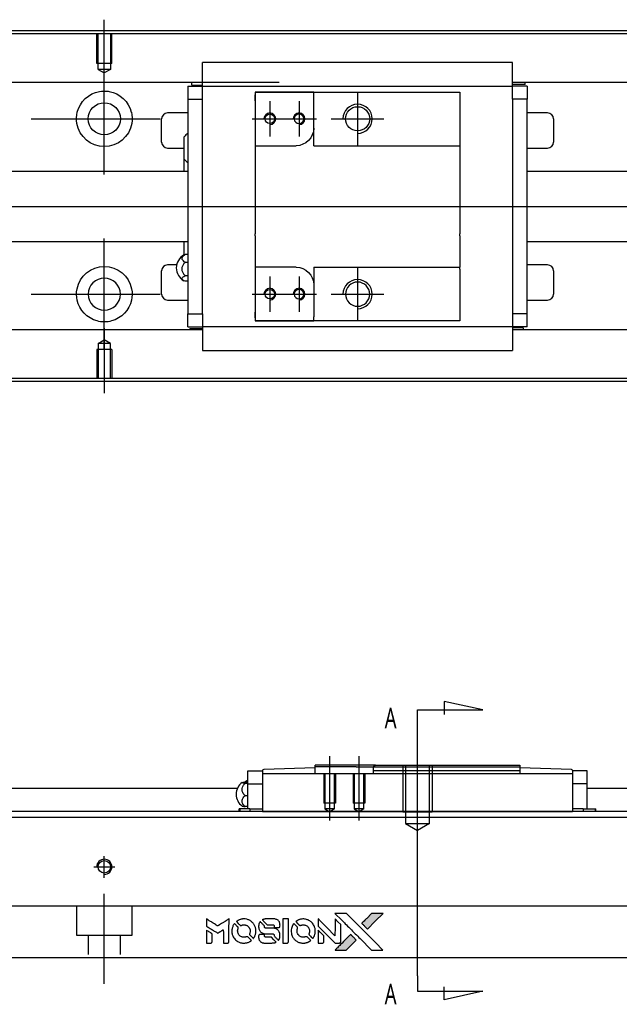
# Model space of a CAD drawing. Header units: millimetres. Extents: x -202 to 3135, y -1537 to 860.
# Tile 8 of 34: x 28 to 130, y -979 to -811. Entities that reach past the tile are written whole.
import ezdxf
from ezdxf.lldxf.tags import DXFTag

# ---------------------------------------------------------------- set-up
doc = ezdxf.new("R2010")
doc.units = ezdxf.units.MM
doc.layers.get('0').update_dxf_attribs({"linetype": 'CONTINUOUS'})
doc.styles.add('CHN', font='Microsoft JhengHei.ttf')
tags = doc.linetypes.add('DASHED', pattern=[25.72, 12.86, -12.86]).pattern_tags.tags
tags[6:7] = [DXFTag(74, 4), DXFTag(75, 0), DXFTag(340, '0'), DXFTag(46, 0.0), DXFTag(50, 0.0), DXFTag(44, 0.0), DXFTag(45, 0.0)]
tags[4:5] = [DXFTag(74, 4), DXFTag(75, 0), DXFTag(340, '0'), DXFTag(46, 0.0), DXFTag(50, 0.0), DXFTag(44, 0.0), DXFTag(45, 0.0)]
tags = doc.linetypes.add('HIDDEN', pattern=[0.5, 0.25, -0.25]).pattern_tags.tags
tags[6:7] = [DXFTag(74, 4), DXFTag(75, 0), DXFTag(340, '0'), DXFTag(46, 0.0), DXFTag(50, 0.0), DXFTag(44, 0.0), DXFTag(45, 0.0)]
tags[4:5] = [DXFTag(74, 4), DXFTag(75, 0), DXFTag(340, '0'), DXFTag(46, 0.0), DXFTag(50, 0.0), DXFTag(44, 0.0), DXFTag(45, 0.0)]

# ---------------------------------------------------------------- blocks, each defined once
blk = doc.blocks.new('MosionX logo(完整正式版)')
h = blk.add_hatch(color=22)
h.dxf.hatch_style = 1
h.paths.add_polyline_path([(-1416, 1831), (-1517, 1831), (-1619, 1831), (-1707, 1742, 0.000288), (-1740, 1709, 0.000479), (-1769, 1680, 0.000013), (-1794, 1654, 0.197177), (-1794, 1654, 0.197497), (-1794, 1653, 0.00004), (-1779, 1638, 0.000834), (-1763, 1622, 0.000506), (-1744, 1603), (-1694, 1552), (-1555, 1692)])
h.paths.add_polyline_path([(-1892, 1355), (-1942, 1405, 0.000476), (-1962, 1424, 0.000789), (-1978, 1441, 0.000035), (-1993, 1455, 0.19758), (-1993, 1456, 0.198396), (-1994, 1455, 0.000019), (-2014, 1435, 0.000582), (-2036, 1413, 0.000351), (-2062, 1387, 0.000108), (-2174, 1275, 0.000692), (-2230, 1218, 0.000077), (-2269, 1179, 0.197527), (-2269, 1178, 0.410182), (-2269, 1177, 0.000493), (-2248, 1177, 0.002424), (-2219, 1177, 0.000529), (-2169, 1177), (-2070, 1177), (-1981, 1266)])
at = {"color": 22}
for points in [[(-2150, 1708, -0.000056), (-2089, 1647, -0.000021), (-2004, 1562, -0.000021), (-1911, 1469, -0.000025), (-1823, 1381), (-1619, 1177), (-1518, 1177), (-1417, 1177), (-1553, 1315, 0.000274), (-1619, 1381, 0.000123), (-1705, 1467, 0.000121), (-1797, 1559, 0.000165), (-1879, 1641), (-2068, 1831), (-2170, 1831), (-2272, 1831)], [(-1707, 1742, 0.000288), (-1740, 1709, 0.000479), (-1769, 1680, 0.000013), (-1794, 1654, 0.197177), (-1794, 1654, 0.197497), (-1794, 1653, 0.00004), (-1779, 1638, 0.000836), (-1763, 1622, 0.000505), (-1744, 1603), (-1694, 1552), (-1555, 1692), (-1416, 1831), (-1517, 1831), (-1619, 1831)], [(-4562, 1668), (-4562, 1603), (-4545, 1592, -0.000297), (-4534, 1586, -0.000037), (-4510, 1571, -0.000043), (-4482, 1554, -0.000036), (-4452, 1535, 0.000044), (-4422, 1517, 0.000063), (-4396, 1501, 0.000035), (-4374, 1488, 0.0009), (-4368, 1484), (-4360, 1479), (-4348, 1486, 0.001175), (-4342, 1490, 0.000208), (-4329, 1498, 0.000225), (-4315, 1506, 0.000203), (-4300, 1516, -0.000711), (-4286, 1525, -0.001119), (-4274, 1532, -0.000263), (-4263, 1539, -0.04589), (-4262, 1539, -0.519312), (-4261, 1539, -0.001914), (-4261, 1521, -0.003124), (-4260, 1493, -0.000285), (-4260, 1421), (-4260, 1303), (-4219, 1303, 0.001727), (-4189, 1303, 0.025279), (-4179, 1303, 0.073886), (-4173, 1305, 0.07426), (-4167, 1308, 0.03264), (-4166, 1310, 0.01784), (-4164, 1311, 0.017712), (-4163, 1313, 0.026854), (-4162, 1315), (-4160, 1319), (-4160, 1526), (-4159, 1733), (-4162, 1731, -0.004595), (-4163, 1730, -0.00016), (-4169, 1726, -0.000298), (-4177, 1722, -0.000208), (-4185, 1717, 0.000986), (-4210, 1701, 0.00025), (-4250, 1676, 0.000268), (-4292, 1650, 0.000436), (-4329, 1627, -0.002932), (-4341, 1619, -0.004718), (-4351, 1613, -0.001113), (-4360, 1608, -0.227179), (-4361, 1608, -0.045982), (-4362, 1608, -0.000145), (-4374, 1616, -0.000825), (-4387, 1624, -0.000517), (-4403, 1634, 0.000056), (-4458, 1668, 0.000289), (-4488, 1687, 0.000481), (-4511, 1701, 0.000418), (-4535, 1715), (-4562, 1732)], [(-4068, 1643, 0.064158), (-4094, 1594, 0.06356), (-4108, 1539, 0.064004), (-4107, 1483, 0.066747), (-4091, 1429, 0.04321), (-4073, 1396, 0.044737), (-4050, 1367, 0.044901), (-4021, 1342, 0.044184), (-3989, 1323, 0.026293), (-3965, 1313, 0.033344), (-3941, 1306, 0.033227), (-3917, 1303, 0.025815), (-3890, 1302, 0.023119), (-3864, 1304, 0.031044), (-3841, 1308, 0.031337), (-3819, 1315, 0.024258), (-3796, 1325, 0.015622), (-3788, 1329, 0.008495), (-3778, 1335, 0.008415), (-3769, 1341, 0.020814), (-3763, 1346), (-3760, 1348), (-3791, 1379, 0.002843), (-3814, 1403, 0.033917), (-3823, 1411, 0.087906), (-3831, 1414, 0.073302), (-3839, 1416, 0.022047), (-3843, 1415, 0.026465), (-3847, 1415, 0.022233), (-3851, 1414, 0.009985), (-3857, 1412, -0.039011), (-3876, 1407, -0.044398), (-3896, 1406, -0.045096), (-3915, 1408, -0.04265), (-3934, 1413, -0.071154), (-3961, 1428, -0.068827), (-3983, 1450, -0.068713), (-3998, 1476, -0.070507), (-4005, 1506, -0.028605), (-4006, 1519, -0.031418), (-4005, 1531, -0.031044), (-4002, 1544, -0.02668), (-3998, 1556, 0.038913), (-3996, 1564, 0.043732), (-3995, 1571, 0.047754), (-3995, 1578, 0.075756), (-3997, 1583, 0.07294), (-3999, 1586, 0.003456), (-4006, 1594, 0.005023), (-4017, 1605, 0.002422), (-4030, 1619, 0.000819), (-4042, 1631, 0.001349), (-4053, 1641, 0.0001), (-4062, 1650, 0.205335), (-4062, 1651, 0.219821), (-4063, 1650, 0.002494), (-4064, 1648, 0.007089), (-4066, 1646, 0.004494)], [(-3917, 1731, 0.024131), (-3935, 1728, 0.022344), (-3954, 1723, 0.021883), (-3972, 1717, 0.020884), (-3990, 1709, 0.010669), (-4000, 1703, 0.010389), (-4011, 1697, 0.010913), (-4020, 1692, 0.022227), (-4026, 1687), (-4029, 1685), (-3996, 1653, 0.002452), (-3984, 1640, 0.003628), (-3972, 1630, 0.001662), (-3963, 1621, 0.070159), (-3960, 1619, 0.047671), (-3958, 1618, 0.018624), (-3956, 1618, 0.017921), (-3953, 1617, 0.018804), (-3950, 1617, 0.018255), (-3946, 1617, 0.041312), (-3943, 1617, 0.037164), (-3939, 1618, 0.012342), (-3935, 1620, -0.015101), (-3924, 1624, -0.035998), (-3916, 1626, -0.033244), (-3907, 1627, -0.011249), (-3894, 1627, -0.004059), (-3883, 1627, -0.019693), (-3877, 1627, -0.027943), (-3872, 1626, -0.014411), (-3866, 1624, -0.033089), (-3851, 1619, -0.033887), (-3838, 1613, -0.034021), (-3825, 1604, -0.033942), (-3814, 1594, -0.02816), (-3804, 1582, -0.035032), (-3796, 1570, -0.035269), (-3790, 1557, -0.029196), (-3785, 1543, -0.037862), (-3782, 1526, -0.043657), (-3782, 1510, -0.043064), (-3784, 1494, -0.035184), (-3790, 1477, 0.033699), (-3792, 1470, 0.052815), (-3793, 1463, 0.059167), (-3793, 1456, 0.058972), (-3791, 1450, 0.059208), (-3788, 1445, 0.021125), (-3783, 1439, 0.008691), (-3773, 1429, 0.000851), (-3749, 1405, 0.001873), (-3736, 1393, 0.013884), (-3730, 1387, 0.022355), (-3726, 1385, 0.341453), (-3725, 1385, 0.073011), (-3722, 1388, 0.004587), (-3714, 1399, 0.00748), (-3707, 1411, 0.016837), (-3702, 1420, 0.028606), (-3692, 1443, 0.031352), (-3685, 1465, 0.031004), (-3681, 1489, 0.0268), (-3680, 1514, 0.026698), (-3681, 1541, 0.03002), (-3686, 1566, 0.030357), (-3693, 1590, 0.028554), (-3703, 1614, 0.062944), (-3732, 1658, 0.062206), (-3772, 1694, 0.062448), (-3819, 1719, 0.064355), (-3870, 1731, 0.017377), (-3880, 1731, 0.008369), (-3893, 1731, 0.008367), (-3907, 1731, 0.01757)], [(-3610, 1675, 0.023289), (-3616, 1665, 0.026845), (-3621, 1655, 0.026047), (-3626, 1644, 0.019751), (-3629, 1631, 0.013249), (-3631, 1624, 0.025169), (-3631, 1618, 0.016532), (-3632, 1611, 0.002937), (-3632, 1598, 0.003317), (-3632, 1586, 0.011808), (-3631, 1578, 0.01777), (-3631, 1572, 0.021476), (-3630, 1567, 0.04325), (-3623, 1544, 0.045753), (-3612, 1523, 0.04649), (-3598, 1505, 0.047672), (-3581, 1490, 0.025315), (-3573, 1485, 0.015208), (-3564, 1480, 0.01512), (-3554, 1476, 0.022488), (-3546, 1473, 0.027857), (-3532, 1469, 0.034138), (-3519, 1467, 0.014286), (-3499, 1467, 0.00124), (-3449, 1467, -0.00103), (-3418, 1467, -0.002552), (-3396, 1466, -0.001594), (-3379, 1466, -0.047676), (-3374, 1466, -0.085307), (-3367, 1463, -0.097789), (-3361, 1457, -0.085947), (-3357, 1450, -0.051339), (-3356, 1440, 0.014634), (-3355, 1436, 0.015028), (-3355, 1433, 0.014927), (-3354, 1430, 0.059415), (-3353, 1429, 0.070595), (-3351, 1425, 0.00028), (-3315, 1389, 0.000111), (-3279, 1352, 0.200239), (-3277, 1352, 0.268906), (-3276, 1352, 0.001866), (-3271, 1361, 0.007532), (-3267, 1370, 0.017818), (-3263, 1376, 0.013256), (-3261, 1383, 0.011636), (-3258, 1391, 0.011528), (-3256, 1399, 0.012303), (-3254, 1407, 0.0423), (-3252, 1419, 0.013657), (-3252, 1437, 0.013857), (-3252, 1455, 0.037428), (-3254, 1468, 0.014927), (-3256, 1477, 0.0122), (-3259, 1486, 0.012518), (-3262, 1494, 0.023062), (-3265, 1501, 0.065961), (-3281, 1525, 0.06055), (-3304, 1545, 0.059676), (-3331, 1559, 0.060497), (-3360, 1567, 0.025683), (-3367, 1567, 0.001528), (-3386, 1567, 0.002124), (-3410, 1568, 0.001173), (-3439, 1568, -0.000809), (-3490, 1568, -0.017164), (-3506, 1568, -0.063931), (-3514, 1570, -0.108429), (-3520, 1573, -0.052941), (-3523, 1577, -0.063675), (-3525, 1582, -0.050562), (-3526, 1587, -0.020337), (-3527, 1595, 0.009897), (-3528, 1599, 0.016482), (-3528, 1603, 0.019019), (-3529, 1606, 0.06043), (-3530, 1608, 0.076267), (-3533, 1613, 0.00054), (-3566, 1646, 0.000307), (-3601, 1680, 0.142594), (-3604, 1681, 0.232419), (-3604, 1681, 0.022995), (-3606, 1680, 0.024627), (-3608, 1678, 0.015407)], [(-3516, 1731, 0.018538), (-3522, 1730, 0.010695), (-3530, 1729, 0.01068), (-3538, 1727, 0.017678), (-3544, 1725, 0.013849), (-3551, 1722, 0.011814), (-3559, 1719, 0.004513), (-3566, 1716, 0.290035), (-3566, 1715, 0.196418), (-3566, 1714, 0.000124), (-3554, 1702, 0.001477), (-3540, 1688, 0.000898), (-3524, 1671), (-3481, 1629), (-3427, 1628, -0.001471), (-3387, 1628, -0.028714), (-3374, 1627, -0.097073), (-3367, 1625, -0.084199), (-3361, 1620, -0.042698), (-3359, 1616, -0.053912), (-3357, 1612, -0.051004), (-3356, 1608, -0.032967), (-3355, 1602, 0.00807), (-3355, 1600, 0.003023), (-3355, 1596, 0.002994), (-3355, 1592, 0.003629), (-3355, 1588), (-3354, 1579), (-3313, 1579, 0.001618), (-3293, 1579, 0.005206), (-3280, 1579, 0.00535), (-3271, 1579, 0.060675), (-3268, 1580, 0.048484), (-3266, 1581, 0.02389), (-3264, 1582, 0.022812), (-3261, 1584, 0.02462), (-3259, 1586, 0.061781), (-3255, 1591, 0.080179), (-3253, 1596, 0.048561), (-3252, 1604, 0.010021), (-3251, 1619, 0.016602), (-3252, 1638, 0.031409), (-3254, 1653, 0.036474), (-3258, 1666, 0.03439), (-3263, 1679, 0.065928), (-3277, 1699, 0.069066), (-3296, 1715, 0.065697), (-3319, 1725, 0.051559), (-3346, 1731, 0.020904), (-3360, 1731, 0.000451), (-3431, 1731, 0.000419), (-3502, 1732, 0.022759)], [(-3202, 1517), (-3202, 1303), (-3160, 1303), (-3118, 1303), (-3113, 1306, 0.071429), (-3109, 1309, 0.054799), (-3105, 1313, 0.053585), (-3102, 1318, 0.060698), (-3101, 1323, 0.033975), (-3100, 1332, 0.000112), (-3100, 1441, 0.000726), (-3100, 1548, 0.001084), (-3101, 1641), (-3102, 1732), (-3152, 1732), (-3202, 1732)], [(-3011, 1643, 0.018008), (-3017, 1634, 0.009842), (-3023, 1622, 0.009807), (-3030, 1610, 0.015716), (-3035, 1599, 0.048467), (-3047, 1561, 0.045841), (-3052, 1520, 0.046006), (-3049, 1479, 0.049638), (-3039, 1441, 0.064819), (-3012, 1391, 0.06695), (-2974, 1350, 0.066691), (-2926, 1320, 0.063505), (-2872, 1304, 0.03135), (-2858, 1302, 0.010439), (-2837, 1302, 0.010391), (-2817, 1302, 0.032408), (-2803, 1304, 0.015696), (-2787, 1307, 0.018095), (-2771, 1312, 0.018551), (-2757, 1317, 0.018352), (-2743, 1323, 0.015568), (-2733, 1328, 0.009832), (-2723, 1334, 0.009795), (-2713, 1341, 0.023727), (-2706, 1346), (-2703, 1348), (-2734, 1379, 0.001528), (-2751, 1397, 0.010022), (-2760, 1406, 0.019586), (-2766, 1411, 0.061865), (-2771, 1413, 0.055054), (-2777, 1415, 0.061607), (-2784, 1416, 0.048725), (-2792, 1415, 0.020221), (-2802, 1412, -0.017722), (-2813, 1409, -0.02685), (-2822, 1407, -0.02759), (-2832, 1406, -0.020233), (-2843, 1406, -0.04793), (-2864, 1409, -0.048386), (-2883, 1416, -0.047866), (-2901, 1426, -0.044964), (-2917, 1440, -0.04333), (-2931, 1457, -0.050921), (-2941, 1475, -0.051473), (-2946, 1495, -0.0459), (-2948, 1516, -0.019014), (-2948, 1526, -0.024114), (-2947, 1535, -0.025081), (-2945, 1544, -0.023892), (-2942, 1553, 0.008624), (-2939, 1560, 0.026486), (-2938, 1564, 0.035074), (-2937, 1568, 0.02756), (-2937, 1573, 0.087163), (-2939, 1580, 0.073291), (-2942, 1587, 0.028074), (-2951, 1596, 0.002594), (-2973, 1619), (-3005, 1651)], [(-2860, 1730, 0.023681), (-2878, 1728, 0.022402), (-2896, 1723, 0.021929), (-2914, 1717, 0.020503), (-2931, 1709, 0.013745), (-2941, 1704, 0.009767), (-2952, 1698, 0.009658), (-2962, 1691, 0.027804), (-2968, 1687), (-2971, 1685), (-2939, 1653, 0.002053), (-2924, 1638, 0.006738), (-2914, 1628, 0.007826), (-2907, 1622, 0.063909), (-2903, 1619, 0.061532), (-2897, 1617, 0.068674), (-2891, 1617, 0.052072), (-2885, 1618, 0.019648), (-2875, 1621, -0.018366), (-2864, 1624, -0.0288), (-2854, 1626, -0.029061), (-2844, 1627, -0.019155), (-2832, 1627, -0.053809), (-2807, 1624, -0.058833), (-2784, 1615, -0.058566), (-2764, 1601, -0.052525), (-2746, 1582, -0.044733), (-2737, 1566, -0.040573), (-2729, 1547, -0.041123), (-2725, 1529, -0.04951), (-2725, 1511, -0.017369), (-2725, 1502, -0.024255), (-2727, 1495, -0.023787), (-2729, 1487, -0.015798), (-2732, 1479, 0.010631), (-2734, 1474, 0.033653), (-2735, 1470, 0.037806), (-2736, 1467, 0.016307), (-2736, 1462, 0.068179), (-2734, 1453, 0.095747), (-2731, 1446, 0.033418), (-2722, 1436, 0.002133), (-2695, 1409, 0.001452), (-2680, 1395, 0.012393), (-2673, 1388, 0.020479), (-2668, 1385, 0.344362), (-2667, 1385, 0.074287), (-2663, 1388, 0.005454), (-2656, 1400, 0.008391), (-2649, 1412, 0.017097), (-2643, 1422, 0.027375), (-2635, 1442, 0.02835), (-2628, 1463, 0.027723), (-2624, 1485, 0.023913), (-2623, 1509, 0.027047), (-2623, 1537, 0.031685), (-2627, 1563, 0.032425), (-2634, 1588, 0.031013), (-2644, 1612, 0.037914), (-2661, 1641, 0.040153), (-2682, 1667, 0.039834), (-2707, 1688, 0.036173), (-2736, 1707, 0.040752), (-2765, 1719, 0.035885), (-2796, 1728, 0.035491), (-2828, 1731, 0.037615)], [(-2572, 1669), (-2572, 1604), (-2422, 1453), (-2271, 1303), (-2229, 1303, 0.0008), (-2202, 1303, 0.010795), (-2192, 1303, 0.030495), (-2186, 1304, 0.080372), (-2183, 1305, 0.03816), (-2179, 1308, 0.041799), (-2176, 1310, 0.042486), (-2174, 1314, 0.042078), (-2172, 1317, 0.099276), (-2170, 1322, 0.003302), (-2170, 1343, 0.002586), (-2170, 1380, 0.000204), (-2170, 1477), (-2170, 1633), (-2221, 1683), (-2271, 1733), (-2271, 1583), (-2272, 1433), (-2419, 1582, 0.000253), (-2476, 1639, 0.000412), (-2524, 1687, 0.000041), (-2567, 1730, 0.041338), (-2570, 1732), (-2572, 1734)], [(-4562, 1417), (-4562, 1303), (-4521, 1303, 0.000842), (-4494, 1303, 0.010591), (-4484, 1303, 0.028995), (-4479, 1303, 0.069543), (-4475, 1305, 0.051063), (-4471, 1307, 0.039932), (-4468, 1310, 0.039414), (-4465, 1314, 0.045845), (-4462, 1318, 0.094811), (-4461, 1322, 0.007124), (-4461, 1333, 0.004713), (-4461, 1352, 0.000534), (-4461, 1395), (-4461, 1469), (-4471, 1475, 0.000828), (-4502, 1494, 0.000879), (-4532, 1513, 0.000048), (-4561, 1530, 0.137596), (-4562, 1531, 0.413028), (-4562, 1530, 0.000016), (-4562, 1497, 0.000623), (-4562, 1460, 0.000374)], [(-3615, 1454, 0.065483), (-3620, 1451, 0.053271), (-3625, 1447, 0.052018), (-3628, 1443, 0.0556), (-3631, 1437, 0.036839), (-3632, 1434, 0.026922), (-3632, 1430, 0.016905), (-3633, 1424, 0.004317), (-3633, 1416, 0.016369), (-3632, 1397, 0.029936), (-3630, 1382, 0.03418), (-3627, 1369, 0.031327), (-3621, 1356, 0.046935), (-3612, 1340, 0.054053), (-3600, 1327, 0.053701), (-3585, 1317, 0.045364), (-3568, 1309, 0.032479), (-3552, 1305, 0.03386), (-3537, 1303, 0.013578), (-3512, 1303, 0.001155), (-3450, 1303, 0.000413), (-3396, 1303, 0.005008), (-3375, 1304, 0.013199), (-3364, 1304, 0.033956), (-3355, 1305, 0.013909), (-3347, 1308, 0.010864), (-3337, 1310, 0.010938), (-3329, 1313, 0.028702), (-3323, 1316), (-3318, 1318), (-3362, 1362), (-3405, 1406), (-3455, 1406, -0.001504), (-3477, 1406, -0.00328), (-3493, 1406, -0.001901), (-3506, 1406, -0.061333), (-3510, 1407, -0.063621), (-3514, 1409, -0.048633), (-3518, 1412, -0.046769), (-3522, 1415, -0.047961), (-3525, 1420, -0.02678), (-3526, 1424, -0.050957), (-3527, 1427, -0.029398), (-3528, 1431, -0.00401), (-3528, 1441), (-3529, 1456), (-3569, 1456, 0.001061), (-3593, 1456, 0.009147), (-3604, 1455, 0.020721), (-3611, 1455, 0.051619)], [(-2572, 1416), (-2572, 1303), (-2530, 1303), (-2488, 1303), (-2483, 1306, 0.03146), (-2480, 1308, 0.026444), (-2478, 1310, 0.026444), (-2476, 1312, 0.031457), (-2475, 1314), (-2472, 1319), (-2471, 1375), (-2471, 1431), (-2521, 1481, 0.000745), (-2540, 1499, 0.001228), (-2556, 1515, 0.000087), (-2571, 1529, 0.195134), (-2571, 1530, 0.412117), (-2572, 1529, 0.000048), (-2572, 1496, 0.00109), (-2572, 1460, 0.000653)], [(-2062, 1387, 0.000108), (-2174, 1275, 0.000692), (-2230, 1218, 0.000077), (-2269, 1179, 0.197527), (-2269, 1178, 0.410182), (-2269, 1177, 0.000493), (-2248, 1177, 0.002424), (-2219, 1177, 0.000529), (-2170, 1177), (-2070, 1177), (-1981, 1266), (-1892, 1355), (-1942, 1405, 0.000476), (-1962, 1424, 0.000789), (-1978, 1441, 0.000035), (-1993, 1455, 0.19758), (-1993, 1456, 0.198396), (-1994, 1455, 0.000019), (-2014, 1435, 0.000582), (-2036, 1413, 0.000351)]]:
    blk.add_lwpolyline(points, format="xyb", close=True, dxfattribs=at)

msp = doc.modelspace()

# ---------------------------------------------------------------- linework, layer by layer
for p, q in [((42.28, -822.04), (42.28, -810.92)), ((42.28, -837.4), (42.28, -818.35)), ((85.58, -823.38), (85.58, -832.38)), ((70.58, -824.88), (70.58, -830.88)), ((75.58, -824.88), (75.58, -830.88)), ((29.78, -827.88), (51.81, -827.88)), ((67.58, -827.88), (73.58, -827.88)), ((72.58, -827.88), (78.58, -827.88)), ((81.08, -827.88), (90.08, -827.88)), ((-46.72, -842.88), (66.71, -842.88)), ((66.71, -842.88), (408.28, -842.88)), ((42.28, -867.4), (42.28, -848.35)), ((85.58, -853.38), (85.58, -862.38)), ((70.58, -854.88), (70.58, -860.88)), ((75.58, -854.88), (75.58, -860.88)), ((29.78, -857.88), (51.81, -857.88)), ((67.58, -857.88), (73.58, -857.88)), ((72.58, -857.88), (78.58, -857.88)), ((81.08, -857.88), (90.08, -857.88)), ((42.28, -863.71), (42.28, -874.83)), ((106.98, -929), (100.39, -927.57)), ((100.39, -927.57), (100.39, -929.8)), ((95.83, -929), (106.98, -929)), ((95.83, -931.64), (95.83, -929)), ((95.83, -974.51), (95.83, -931.64)), ((95.83, -951.44), (95.83, -935.44)), ((80.83, -947.94), (80.83, -936.94)), ((85.83, -947.94), (85.83, -936.94)), ((95.83, -974.51), (95.83, -977.14)), ((100.39, -978.58), (100.39, -976.35)), ((95.83, -977.14), (106.98, -977.14)), ((106.98, -977.14), (100.39, -978.58))]:
    msp.add_line(p, q)
at = {"linetype": 'Continuous'}
for p, q in [((74.42, -812.83), (-7.72, -812.83)), ((74.29, -813.33), (-7.72, -813.33)), ((392.28, -813.33), (74.29, -813.33)), ((392.28, -812.83), (74.42, -812.83)), ((59.08, -821.97), (59.08, -818.27)), ((112.08, -818.27), (59.08, -818.27)), ((112.08, -818.27), (59.08, -818.27)), ((112.08, -818.4), (112.08, -818.27)), ((112.08, -821.97), (112.08, -818.4)), ((72.15, -821.65), (-7.72, -821.65)), ((59.08, -821.65), (55.71, -821.65)), ((57.23, -822.1), (57.23, -821.65)), ((59.08, -822.3), (59.08, -821.97)), ((392.28, -821.65), (112.08, -821.65)), ((115.45, -821.65), (112.08, -821.65)), ((112.08, -822.3), (112.08, -821.97)), ((114.26, -822), (114.26, -821.65)), ((56.58, -822.3), (56.58, -824.5)), ((56.58, -822.3), (59.08, -822.3)), ((57.23, -822.1), (59.08, -822.1)), ((59.08, -823.3), (59.08, -822.3)), ((59.08, -822.3), (112.08, -822.3)), ((59.08, -824.5), (59.08, -823.3)), ((68.08, -823.3), (68.08, -824.8)), ((78.08, -823.3), (68.08, -823.3)), ((68.08, -823.3), (78.08, -823.3)), ((78.08, -823.3), (103.08, -823.3)), ((78.08, -824), (78.08, -823.3)), ((103.08, -823.3), (103.08, -824.3)), ((114.26, -822), (112.08, -822)), ((114.58, -822.3), (112.08, -822.3)), ((112.08, -823.3), (112.08, -822.3)), ((112.08, -824.5), (112.08, -823.3)), ((114.58, -822.3), (114.58, -824.5)), ((56.58, -824.5), (59.08, -824.5)), ((56.58, -824.5), (56.58, -861.25)), ((59.08, -824.98), (59.08, -824.5)), ((59.08, -824.98), (59.08, -824.54)), ((59.08, -860.77), (59.08, -824.98)), ((68.08, -824.8), (68.08, -823.8)), ((68.08, -824.8), (68.08, -832.48)), ((78.08, -829.48), (78.08, -824)), ((103.08, -824.3), (103.08, -832.18)), ((112.08, -824.5), (112.08, -824.98)), ((114.58, -824.5), (112.08, -824.5)), ((112.08, -824.54), (112.08, -824.98)), ((112.08, -824.98), (112.08, -860.77)), ((114.58, -861.25), (114.58, -824.5)), ((56.58, -826.88), (53.08, -826.88)), ((118.08, -826.88), (114.58, -826.88)), ((52.08, -831.88), (52.08, -827.88)), ((119.08, -827.88), (119.08, -831.88)), ((78.08, -832.48), (78.08, -829.48)), ((55.93, -834.79), (55.93, -830.94)), ((53.08, -832.88), (55.93, -832.88)), ((68.08, -832.48), (68.08, -837.88)), ((68.08, -832.48), (75.08, -832.48)), ((78.08, -832.48), (103.08, -832.48)), ((103.08, -832.18), (103.08, -832.48)), ((103.08, -832.48), (103.08, -837.88)), ((114.58, -832.88), (118.08, -832.88)), ((55.93, -836.88), (55.93, -834.79)), ((55.93, -836.88), (55.93, -834.79)), ((55.93, -836.88), (55.93, -834.79)), ((56.58, -836.88), (-4.42, -836.88)), ((392.28, -836.88), (114.58, -836.88)), ((68.08, -837.88), (68.08, -838.18)), ((68.08, -838.18), (68.08, -847.58)), ((103.08, -837.88), (103.08, -838.18)), ((103.08, -838.18), (103.08, -847.58)), ((-4.42, -848.88), (56.58, -848.88)), ((55.93, -851.2), (55.93, -848.88)), ((68.08, -847.88), (68.08, -847.58)), ((68.08, -847.88), (68.08, -853.28)), ((103.08, -847.88), (103.08, -847.58)), ((103.08, -847.88), (103.08, -853.28)), ((114.58, -848.88), (392.28, -848.88)), ((56.58, -851.08), (56.12, -851.08)), ((52.08, -857.88), (52.08, -853.88)), ((54.63, -852.88), (53.08, -852.88)), ((56.12, -852.43), (56.58, -852.43)), ((75.08, -853.28), (68.08, -853.28)), ((68.08, -853.28), (68.08, -860.95)), ((78.08, -853.28), (78.08, -856.28)), ((78.08, -853.28), (103.08, -853.28)), ((103.08, -853.58), (103.08, -853.28)), ((103.08, -853.58), (103.08, -861.45)), ((118.08, -852.88), (114.58, -852.88)), ((119.08, -853.88), (119.08, -857.88)), ((56.58, -854.73), (56.12, -854.73)), ((56.58, -855.67), (56.12, -855.67)), ((78.08, -856.28), (78.08, -861.75)), ((53.08, -858.88), (56.58, -858.88)), ((114.58, -858.88), (118.08, -858.88)), ((56.58, -863.45), (56.58, -861.25)), ((56.58, -861.25), (59.08, -861.25)), ((59.08, -861.25), (59.08, -860.77)), ((59.08, -861.21), (59.08, -860.77)), ((59.08, -861.25), (59.08, -862.45)), ((68.08, -860.95), (68.08, -862.45)), ((68.08, -861.95), (68.08, -860.95)), ((78.08, -862.45), (78.08, -861.75)), ((103.08, -861.45), (103.08, -862.45)), ((112.08, -860.77), (112.08, -861.21)), ((112.08, -860.77), (112.08, -861.25)), ((112.08, -861.25), (112.08, -862.45)), ((114.58, -861.25), (112.08, -861.25)), ((114.58, -863.45), (114.58, -861.25)), ((59.08, -864), (-7.72, -864)), ((59.08, -864), (56.04, -864)), ((56.58, -863.45), (59.08, -863.45)), ((56.89, -863.75), (59.08, -863.75)), ((56.89, -863.75), (56.89, -864)), ((59.08, -862.45), (59.08, -863.45)), ((59.08, -863.45), (59.08, -863.78)), ((112.08, -863.45), (59.08, -863.45)), ((59.08, -863.78), (59.08, -867.35)), ((68.08, -862.45), (78.08, -862.45)), ((78.08, -862.45), (68.08, -862.45)), ((103.08, -862.45), (78.08, -862.45)), ((112.08, -862.45), (112.08, -863.45)), ((114.58, -863.45), (112.08, -863.45)), ((112.08, -863.45), (112.08, -863.78)), ((113.92, -863.65), (112.08, -863.65)), ((112.08, -863.78), (112.08, -867.35)), ((392.28, -864), (112.08, -864)), ((115.12, -864), (112.08, -864)), ((113.92, -863.65), (113.92, -864)), ((59.08, -867.35), (59.08, -867.49)), ((112.08, -867.35), (112.08, -867.48)), ((59.08, -867.49), (112.08, -867.49)), ((59.08, -867.49), (112.08, -867.49)), ((59.16, -872.33), (-7.72, -872.33)), ((392.28, -872.33), (59.16, -872.33)), ((59.03, -872.83), (-7.72, -872.83)), ((392.28, -872.83), (59.03, -872.83)), ((66.83, -941.64), (66.83, -939.44)), ((66.83, -939.44), (69.33, -939.44)), ((69.33, -939.44), (69.33, -939.37)), ((69.33, -939.44), (69.33, -939.94)), ((78.33, -938.94), (69.53, -939.17)), ((88.63, -938.44), (78.33, -938.44)), ((78.33, -938.74), (78.33, -938.44)), ((78.33, -938.94), (78.33, -938.74)), ((85.33, -938.74), (78.33, -938.74)), ((78.33, -939.94), (78.33, -938.94)), ((85.33, -938.74), (88.33, -938.74)), ((88.63, -938.44), (88.33, -938.74)), ((88.33, -939.44), (88.33, -938.74)), ((113.33, -939.44), (88.33, -939.44)), ((88.33, -939.94), (88.33, -939.44)), ((88.63, -938.44), (113.33, -938.44)), ((113.33, -938.44), (113.33, -939.44)), ((122.14, -939.17), (113.33, -938.94)), ((113.33, -939.44), (113.33, -939.94)), ((122.33, -939.37), (122.33, -939.44)), ((122.33, -939.44), (122.33, -939.94)), ((124.83, -939.44), (122.33, -939.44)), ((124.83, -941.64), (124.83, -939.44)), ((66.37, -941.33), (66.83, -941.33)), ((66.83, -941.57), (66.37, -941.57)), ((69.33, -939.94), (69.33, -944.44)), ((122.33, -939.94), (69.33, -939.94)), ((122.33, -939.94), (122.33, -944.44)), ((65.04, -942.44), (3.78, -942.44)), ((66.83, -941.64), (69.33, -941.64)), ((66.83, -944.94), (66.83, -941.64)), ((122.33, -941.64), (122.33, -944.91)), ((124.83, -941.64), (122.33, -941.64)), ((124.83, -944.94), (124.83, -941.64)), ((392.28, -942.44), (124.83, -942.44)), ((125.11, -942.44), (124.83, -942.44)), ((66.83, -943.68), (66.37, -943.68)), ((66.83, -945.94), (66.83, -944.94)), ((69.33, -944.44), (69.33, -946.2)), ((122.33, -944.91), (122.33, -946.2)), ((124.83, -945.94), (124.83, -944.94)), ((91.53, -946.39), (-7.72, -946.39)), ((65.45, -945.94), (65.33, -945.94)), ((65.33, -946.39), (65.33, -945.94)), ((67.15, -945.94), (65.45, -945.94)), ((65.45, -945.94), (65.45, -946.39)), ((66.83, -945.55), (66.37, -945.55)), ((67.15, -945.94), (69.33, -945.94)), ((67.15, -945.94), (67.15, -946.39)), ((69.33, -946.2), (69.33, -946.37)), ((69.33, -946.37), (122.33, -946.37)), ((69.33, -946.37), (69.33, -946.39)), ((392.28, -946.39), (91.53, -946.39)), ((124.18, -945.94), (122.33, -945.94)), ((122.33, -946.2), (122.33, -946.36)), ((122.33, -946.37), (122.33, -946.39)), ((124.18, -945.94), (126.22, -945.94)), ((124.18, -945.94), (124.18, -946.39)), ((126.22, -945.94), (126.33, -945.94)), ((126.22, -945.94), (126.22, -946.39)), ((126.33, -946.39), (126.33, -945.94)), ((392.28, -947.39), (-7.72, -947.39)), ((87.37, -962.59), (-7.72, -962.59)), ((392.28, -962.59), (87.37, -962.59)), ((85.12, -971.39), (-7.72, -971.39)), ((392.28, -971.39), (85.12, -971.39))]:
    msp.add_line(p, q, dxfattribs=at)
at = {"linetype": 'DASHED', "ltscale": 0.1}
for p, q in [((40.98, -818.42), (40.98, -813.42)), ((41.21, -819.42), (41.21, -813.42)), ((43.36, -813.42), (43.36, -819.42)), ((43.58, -818.42), (43.58, -813.42)), ((43.58, -818.42), (40.98, -818.42)), ((43.36, -819.42), (41.21, -819.42)), ((41.21, -819.42), (42.28, -820.04)), ((43.36, -819.42), (42.28, -820.04)), ((41.21, -866.33), (42.28, -865.71)), ((43.36, -866.33), (42.28, -865.71)), ((43.58, -867.33), (40.98, -867.33)), ((40.98, -867.33), (40.98, -872.33)), ((41.21, -866.33), (41.21, -872.33)), ((43.36, -866.33), (41.21, -866.33)), ((43.36, -872.33), (43.36, -866.33)), ((43.58, -867.33), (43.58, -872.33)), ((37.53, -962.59), (37.53, -967.54)), ((47.03, -967.54), (47.03, -962.59)), ((37.53, -967.54), (47.03, -967.54)), ((39.53, -967.54), (39.53, -970.84)), ((45.03, -970.84), (45.03, -967.54))]:
    msp.add_line(p, q, dxfattribs=at)
at = {"linetype": 'DASHED'}
for p, q in [((59.08, -822.4), (59.08, -822.4)), ((112.08, -822.4), (112.08, -822.4)), ((55.93, -851.3), (55.93, -848.88)), ((55.93, -851.3), (55.93, -851.2)), ((59.08, -863.35), (59.08, -863.35)), ((112.08, -863.35), (112.08, -863.35)), ((66.83, -939.44), (66.83, -939.44)), ((69.33, -939.44), (69.33, -939.44)), ((69.33, -939.54), (69.33, -939.54)), ((122.33, -939.44), (122.33, -939.44)), ((122.33, -939.54), (122.33, -939.54)), ((124.83, -939.44), (124.83, -939.44)), ((69.33, -939.94), (69.33, -941.64)), ((122.33, -939.94), (122.33, -941.64))]:
    msp.add_line(p, q, dxfattribs=at)
at = {"linetype": 'HIDDEN', "ltscale": 3}
for p, q in [((88.33, -938.74), (113.33, -938.74)), ((93.33, -938.44), (93.33, -946.44)), ((93.76, -938.44), (93.76, -948.44)), ((97.9, -948.44), (97.9, -938.44)), ((98.33, -938.44), (98.33, -946.44)), ((79.83, -939.94), (79.83, -944.94)), ((80.01, -939.94), (80.01, -945.94)), ((81.66, -945.94), (81.66, -939.94)), ((81.83, -939.94), (81.83, -944.94)), ((84.83, -939.94), (84.83, -944.94)), ((85.01, -939.94), (85.01, -945.94)), ((86.66, -945.94), (86.66, -939.94)), ((86.83, -939.94), (86.83, -944.94)), ((81.83, -944.94), (79.83, -944.94)), ((86.83, -944.94), (84.83, -944.94)), ((81.66, -945.94), (80.01, -945.94)), ((80.01, -945.94), (80.83, -946.42)), ((81.66, -945.94), (80.83, -946.42)), ((86.66, -945.94), (85.01, -945.94)), ((85.01, -945.94), (85.83, -946.42)), ((86.66, -945.94), (85.83, -946.42)), ((93.33, -946.44), (98.33, -946.44)), ((93.76, -948.44), (97.9, -948.44)), ((93.76, -948.44), (95.83, -949.63)), ((97.9, -948.44), (95.83, -949.63))]:
    msp.add_line(p, q, dxfattribs=at)
at = {"ltscale": 0.5}
for p, q in [((42.28, -957.71), (42.28, -954.04)), ((40.48, -955.84), (44.08, -955.84)), ((42.28, -975.84), (42.28, -960.48))]:
    msp.add_line(p, q, dxfattribs=at)
at = {"linetype": 'Continuous'}
for centre, radius in [((42.28, -827.88), 2.75), ((70.58, -827.88), 0.825), ((85.58, -827.88), 2.07), ((70.58, -857.88), 0.825), ((42.28, -955.84), 1.07)]:
    msp.add_circle(centre, radius, dxfattribs=at)
at = {"linetype": 'Continuous', "extrusion": (0, 0, -1)}
for centre, radius in [((-75.58, -827.88), 0.825), ((-42.28, -857.88), 2.75), ((-75.58, -857.88), 0.825), ((-85.58, -857.88), 2.07)]:
    msp.add_circle(centre, radius, dxfattribs=at)
for centre, radius, start, end in [((-42.28, -827.88), 4.75, 13.6191, 80.1049), ((-42.28, -827.88), 4.75, 99.8951, 166.3809), ((-42.28, -827.88), 4.75, 189.6765, 350.3235), ((-75.08, -829.48), 3, 180.0001, 270), ((-42.28, -857.88), 4.75, 10.8558, 169.1442), ((-75.08, -856.28), 3, 90, 180), ((-42.28, -857.88), 4.75, 285.2319, 347.572), ((-42.28, -857.88), 4.75, 192.428, 254.7681)]:
    msp.add_arc(centre, radius, start, end, dxfattribs=at)
at = {"linetype": 'Continuous'}
for centre, radius, start, end in [((53.08, -827.88), 1, 90, 180), ((118.08, -827.88), 1, 0, 90), ((58.07, -832.83), 2.85, 121.5132, 138.6569), ((53.08, -831.88), 1, 180, 270), ((118.08, -831.88), 1, 270, 0), ((58.07, -832.91), 2.85, 221.3431, 238.4868), ((57.08, -853.38), 2.5, 118.2701, 180), ((53.08, -853.88), 1, 90, 180), ((57.08, -853.38), 2.5, 180, 241.7734), ((118.08, -853.88), 1, 0, 90), ((53.08, -857.88), 1, 180, 270), ((118.08, -857.88), 1, 270, 0), ((69.53, -939.37), 0.2, 91.5, 180), ((122.13, -939.37), 0.2, 0, 88.5), ((67.33, -943.44), 2.5, 126.4021, 180), ((68.32, -943.4), 2.85, 121.5132, 134.2433), ((67.33, -943.44), 2.5, 180, 233.5675)]:
    msp.add_arc(centre, radius, start, end, dxfattribs=at)
for centre, radius in [((70.58, -827.88), 1), ((75.58, -827.88), 1), ((85.58, -827.88), 2.5), ((85.58, -857.88), 2.5), ((70.58, -857.88), 1), ((75.58, -857.88), 1), ((42.28, -955.84), 1.3)]:
    msp.add_arc(centre, radius, 270, 180)
at = {"linetype": 'DASHED'}
msp.add_arc((68.32, -943.4), 2.85, 134.2433, 138.6569, dxfattribs=at)
at = {"linetype": 'Continuous'}
for points, knots in [([(41.46, -823.2), (41.88, -823.12), (42.31, -823.11), (42.85, -823.16), (42.97, -823.18), (43.1, -823.2)], [0, 0, 0, 0, 0.772987, 0.772987, 1, 1, 1, 1]), ([(56.12, -852.43), (55.99, -852.37), (55.88, -852.29), (55.71, -852.12), (55.64, -852.03), (55.58, -851.84), (55.57, -851.74), (55.61, -851.54), (55.67, -851.44), (55.82, -851.27), (55.92, -851.19), (56.07, -851.11), (56.09, -851.09), (56.12, -851.08)], [0, 0, 0, 0, 0.192078, 0.192078, 0.384156, 0.384156, 0.576234, 0.576234, 0.768312, 0.768312, 0.960389, 0.960389, 1, 1, 1, 1]), ([(56.12, -854.73), (55.99, -854.62), (55.88, -854.49), (55.71, -854.21), (55.64, -854.05), (55.58, -853.72), (55.57, -853.55), (55.61, -853.22), (55.67, -853.05), (55.82, -852.76), (55.92, -852.62), (56.07, -852.48), (56.09, -852.46), (56.12, -852.43)], [0, 0, 0, 0, 0.192078, 0.192078, 0.384156, 0.384156, 0.576234, 0.576234, 0.768312, 0.768312, 0.960389, 0.960389, 1, 1, 1, 1]), ([(56.12, -855.67), (55.99, -855.63), (55.88, -855.58), (55.71, -855.46), (55.64, -855.39), (55.58, -855.26), (55.57, -855.19), (55.61, -855.05), (55.67, -854.98), (55.82, -854.86), (55.92, -854.81), (56.07, -854.75), (56.09, -854.74), (56.12, -854.73)], [0, 0, 0, 0, 0.192078, 0.192078, 0.384156, 0.384156, 0.576234, 0.576234, 0.768312, 0.768312, 0.960389, 0.960389, 1, 1, 1, 1]), ([(43.53, -862.46), (43.13, -862.57), (42.7, -862.63), (41.86, -862.63), (41.44, -862.57), (41.03, -862.46)], [0, 0, 0, 0, 0.500461, 0.500461, 1, 1, 1, 1]), ([(66.37, -941.57), (66.24, -941.56), (66.13, -941.54), (65.96, -941.51), (65.9, -941.5), (65.83, -941.46), (65.82, -941.45), (65.87, -941.41), (65.92, -941.39), (66.07, -941.36), (66.17, -941.35), (66.32, -941.34), (66.35, -941.33), (66.37, -941.33)], [0, 0, 0, 0, 0.192078, 0.192078, 0.384156, 0.384156, 0.576234, 0.576234, 0.768312, 0.768312, 0.960389, 0.960389, 1, 1, 1, 1]), ([(66.37, -943.68), (66.24, -943.58), (66.13, -943.46), (65.96, -943.2), (65.9, -943.05), (65.83, -942.75), (65.82, -942.59), (65.87, -942.29), (65.92, -942.14), (66.07, -941.86), (66.17, -941.74), (66.32, -941.61), (66.35, -941.59), (66.37, -941.57)], [0, 0, 0, 0, 0.192078, 0.192078, 0.384156, 0.384156, 0.576234, 0.576234, 0.768312, 0.768312, 0.960389, 0.960389, 1, 1, 1, 1]), ([(66.37, -945.55), (66.24, -945.46), (66.13, -945.35), (65.96, -945.12), (65.9, -944.99), (65.83, -944.72), (65.82, -944.58), (65.87, -944.32), (65.92, -944.18), (66.07, -943.94), (66.17, -943.83), (66.32, -943.71), (66.35, -943.69), (66.37, -943.68)], [0, 0, 0, 0, 0.192078, 0.192078, 0.384156, 0.384156, 0.576234, 0.576234, 0.768312, 0.768312, 0.960389, 0.960389, 1, 1, 1, 1]), ([(65.85, -945.45), (65.87, -945.47), (65.92, -945.48), (66.07, -945.51), (66.17, -945.53), (66.32, -945.54), (66.35, -945.54), (66.37, -945.55)], [0, 0, 0, 0, 0.448024, 0.448024, 0.905631, 0.905631, 1, 1, 1, 1])]:
    msp.add_open_spline(points, degree=3, knots=knots, dxfattribs=at)
for points, degree in [([(37.6, -828.67), (37.49, -828.02), (37.52, -827.35), (37.66, -826.76)], 3), ([(46.9, -826.76), (47.04, -827.35), (47.07, -828.02), (46.96, -828.67)], 3), ([(56.12, -851.08), (56.03, -851.11), (55.95, -851.14), (55.89, -851.18)], 3), ([(37.64, -858.9), (37.51, -858.3), (37.49, -857.63), (37.62, -856.98)], 3), ([(46.95, -856.98), (47.07, -857.64), (47.05, -858.3), (46.92, -858.9)], 3), ([(112.08, -867.48), (112.08, -867.49)], 1), ([(122.33, -946.36), (122.33, -946.37)], 1)]:
    msp.add_open_spline(points, degree=degree, dxfattribs=at)

# ---------------------------------------------------------------- block references
at = {"xscale": 0.0096, "yscale": 0.0096, "zscale": 0.0096}
msp.add_blockref('MosionX logo(完整正式版)', (103.53, -981.39), dxfattribs=at)

# ---------------------------------------------------------------- texts
at = {"style": 'CHN', "width": 0.7}
for p in [(90.21, -932.14), (90.21, -979.37)]:
    msp.add_text('A', height=3.5, dxfattribs=at).set_placement(p)

doc.saveas('drawing.dxf')
